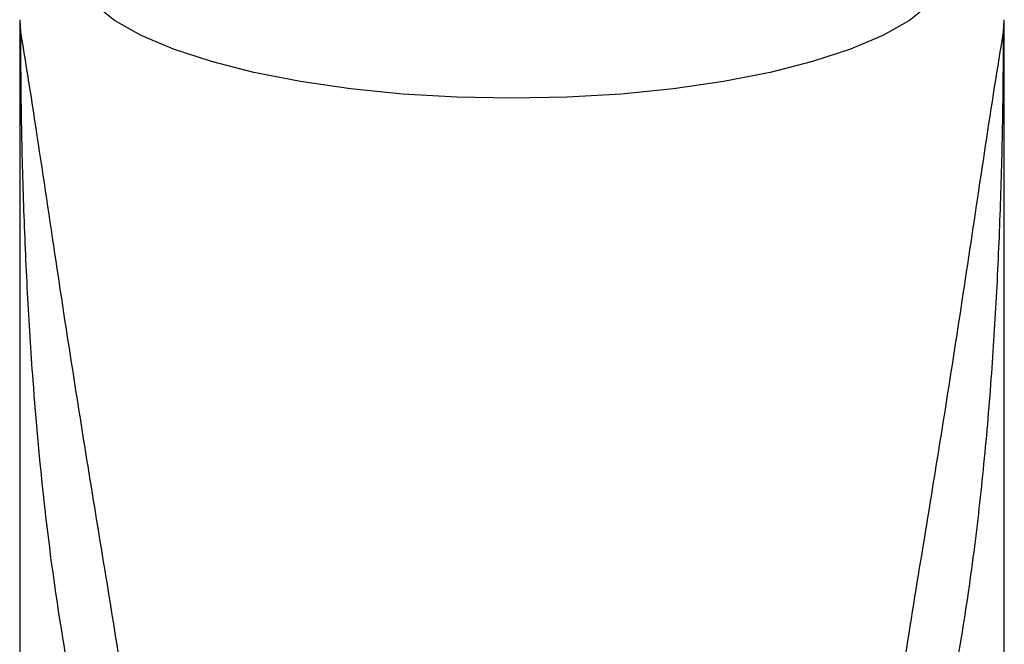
# Model space of a CAD drawing. Header units: millimetres. Extents: x 4212.574 to 4212.708, y 1662.257 to 1662.426.
# Tile 3 of 4: x 4212.647 to 4212.697, y 1662.35 to 1662.382. Entities that reach past the tile are written whole.
import ezdxf

# ---------------------------------------------------------------- set-up
doc = ezdxf.new("R2010")
doc.units = ezdxf.units.MM
doc.layers.add('SANINDUSA', color=3, linetype='Continuous')

msp = doc.modelspace()

# ---------------------------------------------------------------- linework, layer by layer
at = {"layer": 'SANINDUSA'}
for p, q in [((4212.647199, 1662.381883), (4212.647199, 1662.257177)), ((4212.647251, 1662.381275), (4212.647223, 1662.381884)), ((4212.697174, 1662.381884), (4212.697147, 1662.381276)), ((4212.697199, 1662.286178), (4212.697199, 1662.381884))]:
    msp.add_line(p, q, dxfattribs=at)
at = {"layer": 'SANINDUSA', "flags": 128}
for points in [[(4212.672199, 1662.377894), (4212.669404, 1662.377948), (4212.666653, 1662.378111), (4212.66399, 1662.378378), (4212.661456, 1662.378746), (4212.659091, 1662.37921), (4212.656934, 1662.379762), (4212.655017, 1662.380393), (4212.653371, 1662.381093), (4212.652021, 1662.381851), (4212.65099, 1662.382656), (4212.650294, 1662.383494), (4212.649943, 1662.384352), (4212.649943, 1662.385218), (4212.650294, 1662.386076), (4212.650349, 1662.386163)], [(4212.694049, 1662.386163), (4212.694104, 1662.386076), (4212.694455, 1662.385218), (4212.694455, 1662.384352), (4212.694104, 1662.383494), (4212.693408, 1662.382656), (4212.692377, 1662.381851), (4212.691028, 1662.381093), (4212.689381, 1662.380393), (4212.687464, 1662.379762), (4212.685307, 1662.37921), (4212.682942, 1662.378746), (4212.680408, 1662.378378), (4212.677745, 1662.378111), (4212.674994, 1662.377948), (4212.672199, 1662.377894)]]:
    msp.add_lwpolyline(points, dxfattribs=at)
at = {"layer": 'SANINDUSA'}
for points, knots in [([(4212.661302, 1662.323738), (4212.661058, 1662.323935), (4212.660566, 1662.324334), (4212.659745, 1662.325093), (4212.658837, 1662.326033), (4212.657869, 1662.327188), (4212.656417, 1662.329163), (4212.654638, 1662.332239), (4212.652883, 1662.336378), (4212.651455, 1662.34081), (4212.650237, 1662.345713), (4212.649207, 1662.351297), (4212.648407, 1662.357383), (4212.6479, 1662.362987), (4212.647585, 1662.36801), (4212.647395, 1662.372475), (4212.647279, 1662.376935), (4212.64726, 1662.379839), (4212.647251, 1662.381275)], [0, 0, 0, 0, 0.015692, 0.031616, 0.055913, 0.080988, 0.106915, 0.178205, 0.257311, 0.329352, 0.407926, 0.505934, 0.608083, 0.708878, 0.78161, 0.854657, 0.928102, 1, 1, 1, 1]), ([(4212.652769, 1662.34617), (4212.652467, 1662.348091), (4212.651862, 1662.351935), (4212.650645, 1662.359296), (4212.649452, 1662.366839), (4212.648217, 1662.375216), (4212.647569, 1662.379403), (4212.647251, 1662.381274), (4212.647251, 1662.381274)], [0, 0, 0, 0, 0.163811, 0.327641, 0.655313, 0.827698, 0.999999, 1, 1, 1, 1]), ([(4212.697147, 1662.381276), (4212.697138, 1662.379845), (4212.697119, 1662.376956), (4212.697004, 1662.372518), (4212.696817, 1662.368077), (4212.696535, 1662.363576), (4212.696148, 1662.359068), (4212.695623, 1662.354481), (4212.694956, 1662.34999), (4212.694085, 1662.345437), (4212.693008, 1662.341044), (4212.691601, 1662.336612), (4212.68987, 1662.332468), (4212.687992, 1662.329155), (4212.686237, 1662.326796), (4212.684752, 1662.325133), (4212.683642, 1662.324198), (4212.683096, 1662.323738)], [0, 0, 0, 0, 0.07163, 0.144586, 0.217329, 0.289704, 0.365502, 0.439021, 0.516046, 0.588257, 0.666677, 0.738628, 0.817621, 0.888838, 0.927524, 0.964343, 1, 1, 1, 1]), ([(4212.697147, 1662.381275), (4212.697147, 1662.381275), (4212.696844, 1662.379495), (4212.696229, 1662.375514), (4212.69502, 1662.367341), (4212.693831, 1662.359768), (4212.692583, 1662.352236), (4212.691947, 1662.348192), (4212.691629, 1662.34617)], [0, 0, 0, 0, 0.000001, 0.163854, 0.327787, 0.655558, 0.82779, 1, 1, 1, 1])]:
    msp.add_open_spline(points, degree=3, knots=knots, dxfattribs=at)

doc.saveas('drawing.dxf')
